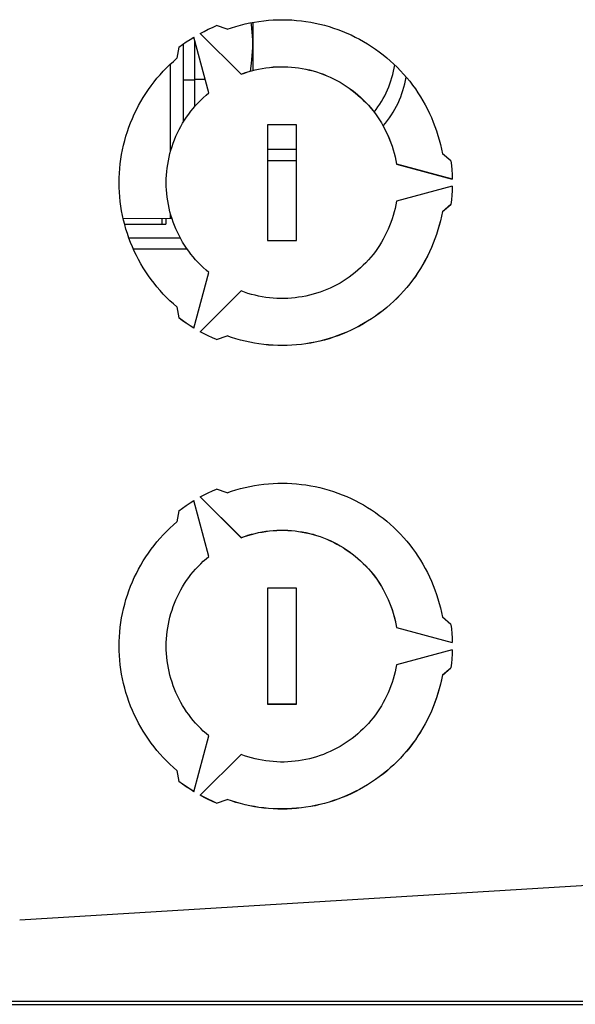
# Model space of a CAD drawing. Extents: x 0 to 420, y 0 to 297.
# Tile 22 of 51: x 185 to 193, y 242 to 256. Entities that reach past the tile are written whole.
import ezdxf

# ---------------------------------------------------------------- set-up
doc = ezdxf.new("R2010")
doc.units = 0
doc.header["$LTSCALE"] = 23.1
doc.layers.get('0').update_dxf_attribs({"linetype": 'CONTINUOUS'})
doc.layers.add('DATUM_AXIS', color=7, linetype='CONTINUOUS')
doc.layers.add('ROUNDS', color=7, linetype='CONTINUOUS')

msp = doc.modelspace()

# ---------------------------------------------------------------- linework, layer by layer
at = {"color": 7, "linetype": 'CONTINUOUS'}
for p, q in [((188.837, 253.782), (188.441, 253.782)), ((188.441, 253.632), (188.841, 253.632)), ((187.236, 252.558), (186.526, 252.558)), ((186.587, 252.408), (187.329, 252.408)), ((185.017, 243.146), (203.558, 244.28)), ((185.017, 243.145), (203.558, 244.279)), ((183.841, 242.022), (205.453, 242.022))]:
    msp.add_line(p, q, dxfattribs=at)
for centre, start, end in [((188.837, 255.158), 321.3459, 351.298), ((188.997, 255.008), 319.1019, 350.5504), ((188.837, 255.158), 270, 270.1936)]:
    msp.add_arc(centre, 1.376, start, end, dxfattribs=at)
at = {"layer": 'DATUM_AXIS', "color": 7, "linetype": 'CONTINUOUS'}
for p, q in [((187.881, 255.442), (187.736, 255.493)), ((188.237, 255.537), (188.237, 254.873)), ((187.63, 254.564), (187.423, 255.334)), ((187.51, 255.384), (188.074, 254.82)), ((187.511, 255.384), (188.074, 254.822)), ((187.216, 255.193), (187.188, 255.042)), ((187.277, 255.237), (187.277, 254.161)), ((188.074, 254.822), (188.074, 254.82)), ((187.437, 254.751), (187.579, 254.751)), ((188.841, 254.124), (188.441, 254.124)), ((188.441, 254.124), (188.441, 252.524)), ((188.841, 252.524), (188.841, 254.124)), ((190.972, 253.624), (190.855, 253.724)), ((190.221, 253.582), (190.991, 253.376)), ((190.221, 253.582), (190.221, 253.58)), ((190.221, 253.58), (190.991, 253.374)), ((190.991, 253.274), (190.221, 253.068)), ((190.985, 253.15), (190.979, 253.086)), ((190.988, 253.213), (190.985, 253.149)), ((190.991, 253.274), (190.988, 253.211)), ((190.855, 252.926), (190.972, 253.026)), ((190.855, 252.924), (190.972, 253.024)), ((190.979, 253.088), (190.972, 253.024)), ((190.972, 253.026), (190.972, 253.024)), ((190.855, 252.926), (190.855, 252.924)), ((186.446, 252.831), (187.118, 252.835)), ((187.037, 252.834), (187.037, 252.751)), ((188.441, 252.526), (188.841, 252.526)), ((188.441, 252.524), (188.841, 252.524)), ((187.423, 251.314), (187.63, 252.085)), ((188.074, 251.828), (187.51, 251.264)), ((187.188, 251.607), (187.216, 251.456)), ((187.736, 251.157), (187.881, 251.208)), ((187.736, 251.156), (187.881, 251.207)), ((187.736, 251.157), (187.736, 251.156)), ((187.881, 251.208), (187.881, 251.207)), ((187.881, 249.042), (187.736, 249.093)), ((187.51, 248.984), (188.074, 248.42)), ((187.511, 248.984), (188.074, 248.422)), ((187.63, 248.164), (187.423, 248.934)), ((187.216, 248.793), (187.188, 248.642)), ((188.074, 248.422), (188.074, 248.42)), ((188.841, 247.724), (188.441, 247.724)), ((188.441, 247.724), (188.441, 246.124)), ((188.841, 246.124), (188.841, 247.724)), ((190.972, 247.224), (190.855, 247.324)), ((190.221, 247.182), (190.991, 246.976)), ((190.221, 247.182), (190.221, 247.181)), ((190.221, 247.181), (190.991, 246.974)), ((190.991, 246.874), (190.221, 246.668)), ((190.988, 246.813), (190.985, 246.749)), ((190.991, 246.874), (190.988, 246.811)), ((190.855, 246.526), (190.972, 246.626)), ((190.855, 246.524), (190.972, 246.624)), ((190.979, 246.688), (190.972, 246.624)), ((190.972, 246.626), (190.972, 246.624)), ((190.985, 246.75), (190.979, 246.686)), ((190.855, 246.526), (190.855, 246.524)), ((188.441, 246.126), (188.841, 246.126)), ((188.441, 246.124), (188.841, 246.124)), ((187.423, 244.914), (187.63, 245.685)), ((188.074, 245.428), (187.51, 244.864)), ((187.188, 245.207), (187.216, 245.056)), ((187.736, 244.757), (187.881, 244.808)), ((187.736, 244.756), (187.881, 244.807)), ((187.736, 244.757), (187.736, 244.756)), ((187.881, 244.808), (187.881, 244.807))]:
    msp.add_line(p, q, dxfattribs=at)
at = {"layer": 'DATUM_AXIS', "color": 9, "linetype": 'CONTINUOUS'}
for p, q in [((187.101, 253.758), (187.101, 254.964)), ((187.277, 254.743), (187.437, 254.743)), ((187.101, 252.835), (187.101, 252.891)), ((186.978, 252.834), (186.978, 252.751))]:
    msp.add_line(p, q, dxfattribs=at)
at = {"layer": 'DATUM_AXIS', "color": 7, "linetype": 'CONTINUOUS'}
for points in [[(187.51, 255.384), (187.565, 255.413), (187.621, 255.441), (187.678, 255.468), (187.736, 255.493)], [(187.881, 255.442), (187.942, 255.463), (188.004, 255.482), (188.067, 255.5), (188.13, 255.515), (188.194, 255.529), (188.258, 255.541), (188.322, 255.551), (188.387, 255.56), (188.452, 255.566), (188.517, 255.571), (188.582, 255.573), (188.647, 255.574), (188.712, 255.573), (188.777, 255.57), (188.842, 255.565), (188.907, 255.558), (188.971, 255.55), (189.036, 255.539), (189.1, 255.527), (189.163, 255.513), (189.226, 255.497), (189.289, 255.479), (189.351, 255.459), (189.412, 255.438), (189.473, 255.414), (189.534, 255.39), (189.593, 255.363), (189.652, 255.334), (189.709, 255.304), (189.766, 255.273), (189.822, 255.239), (189.877, 255.204), (189.931, 255.168), (189.984, 255.13), (190.035, 255.09), (190.086, 255.049), (190.135, 255.006), (190.183, 254.962), (190.23, 254.917), (190.276, 254.87), (190.32, 254.822), (190.362, 254.773), (190.404, 254.723), (190.443, 254.671), (190.482, 254.618), (190.518, 254.565), (190.553, 254.51), (190.587, 254.454), (190.619, 254.397), (190.649, 254.339), (190.678, 254.281), (190.704, 254.222), (190.73, 254.161), (190.753, 254.101), (190.774, 254.039), (190.794, 253.977), (190.812, 253.915), (190.828, 253.852), (190.843, 253.788), (190.855, 253.724)], [(188.211, 255.532), (188.214, 255.509), (188.225, 255.402), (188.231, 255.294), (188.231, 255.186), (188.225, 255.078), (188.214, 254.971), (188.198, 254.863)], [(187.216, 255.193), (187.266, 255.23), (187.318, 255.266), (187.37, 255.301), (187.423, 255.334)], [(186.391, 253.324), (186.392, 253.389), (186.395, 253.454), (186.4, 253.519), (186.406, 253.584), (186.415, 253.649), (186.425, 253.713), (186.437, 253.777), (186.451, 253.84), (186.467, 253.904), (186.485, 253.966), (186.504, 254.028), (186.526, 254.09), (186.549, 254.151), (186.573, 254.211), (186.6, 254.271), (186.628, 254.329), (186.658, 254.387), (186.69, 254.444), (186.723, 254.5), (186.758, 254.555), (186.794, 254.609), (186.832, 254.662), (186.872, 254.714), (186.913, 254.765), (186.955, 254.814), (186.999, 254.862), (187.044, 254.909), (187.091, 254.955), (187.139, 254.999), (187.188, 255.042)], [(188.074, 254.822), (188.121, 254.839), (188.169, 254.854), (188.218, 254.869), (188.267, 254.881), (188.316, 254.892), (188.366, 254.902), (188.416, 254.91), (188.466, 254.916), (188.517, 254.921), (188.567, 254.924), (188.618, 254.925), (188.669, 254.925), (188.719, 254.924), (188.77, 254.92), (188.82, 254.916), (188.87, 254.909), (188.92, 254.901), (188.97, 254.891), (189.02, 254.88), (189.069, 254.867), (189.117, 254.853), (189.165, 254.837), (189.213, 254.82), (189.26, 254.801), (189.306, 254.781), (189.352, 254.759), (189.397, 254.736), (189.441, 254.711), (189.485, 254.685), (189.527, 254.658), (189.569, 254.629), (189.61, 254.599), (189.65, 254.568), (189.688, 254.535), (189.726, 254.502), (189.763, 254.467), (189.798, 254.431), (189.833, 254.393), (189.866, 254.355), (189.898, 254.316), (189.929, 254.276), (189.958, 254.234), (189.986, 254.192), (190.013, 254.149), (190.038, 254.105), (190.062, 254.061), (190.085, 254.015), (190.106, 253.969), (190.126, 253.923), (190.144, 253.875), (190.16, 253.828), (190.176, 253.779), (190.189, 253.731), (190.201, 253.681), (190.212, 253.632), (190.221, 253.58)], [(188.074, 254.82), (188.121, 254.837), (188.169, 254.853), (188.218, 254.867), (188.267, 254.88), (188.316, 254.891), (188.366, 254.9), (188.416, 254.908), (188.466, 254.914), (188.517, 254.919), (188.567, 254.922), (188.618, 254.924), (188.669, 254.924), (188.719, 254.922), (188.77, 254.919), (188.82, 254.914), (188.87, 254.908), (188.92, 254.899), (188.97, 254.89), (189.02, 254.879), (189.069, 254.866), (189.117, 254.852), (189.165, 254.836), (189.213, 254.818), (189.26, 254.8), (189.306, 254.779), (189.352, 254.758), (189.397, 254.734), (189.441, 254.71), (189.485, 254.684), (189.527, 254.656), (189.569, 254.628), (189.61, 254.598), (189.65, 254.566), (189.688, 254.534), (189.726, 254.5), (189.763, 254.465), (189.798, 254.429), (189.833, 254.392), (189.866, 254.354), (189.898, 254.314), (189.929, 254.274), (189.958, 254.233), (189.986, 254.191), (190.013, 254.148), (190.038, 254.104), (190.062, 254.059), (190.085, 254.014), (190.106, 253.968), (190.126, 253.921), (190.144, 253.874), (190.16, 253.826), (190.176, 253.778), (190.189, 253.729), (190.201, 253.68), (190.212, 253.63)], [(187.041, 253.324), (187.042, 253.375), (187.044, 253.425), (187.048, 253.476), (187.054, 253.526), (187.061, 253.576), (187.07, 253.626), (187.08, 253.676), (187.092, 253.725), (187.106, 253.774), (187.121, 253.822), (187.137, 253.87), (187.155, 253.917), (187.175, 253.964), (187.196, 254.01), (187.218, 254.056), (187.242, 254.1), (187.267, 254.144), (187.294, 254.187), (187.322, 254.229), (187.351, 254.271), (187.382, 254.311), (187.414, 254.35), (187.447, 254.389), (187.481, 254.426), (187.517, 254.462), (187.553, 254.497), (187.591, 254.531), (187.63, 254.564)], [(190.972, 253.624), (190.979, 253.562), (190.985, 253.499), (190.988, 253.437), (190.991, 253.374)], [(187.188, 251.607), (187.139, 251.649), (187.091, 251.694), (187.044, 251.739), (186.999, 251.786), (186.955, 251.834), (186.913, 251.884), (186.872, 251.934), (186.832, 251.986), (186.794, 252.039), (186.758, 252.093), (186.723, 252.148), (186.69, 252.204), (186.658, 252.261), (186.628, 252.319), (186.6, 252.377), (186.573, 252.437), (186.549, 252.497), (186.526, 252.558), (186.504, 252.62), (186.485, 252.682), (186.467, 252.744), (186.451, 252.808), (186.437, 252.871), (186.425, 252.935), (186.415, 253), (186.406, 253.064), (186.4, 253.129), (186.395, 253.194), (186.392, 253.259), (186.391, 253.324)], [(187.63, 252.085), (187.591, 252.117), (187.553, 252.151), (187.517, 252.186), (187.481, 252.222), (187.447, 252.259), (187.414, 252.298), (187.382, 252.337), (187.351, 252.377), (187.322, 252.419), (187.294, 252.461), (187.267, 252.504), (187.242, 252.548), (187.218, 252.593), (187.196, 252.638), (187.175, 252.684), (187.155, 252.731), (187.137, 252.778), (187.121, 252.826), (187.106, 252.874), (187.092, 252.923), (187.08, 252.972), (187.07, 253.022), (187.061, 253.072), (187.054, 253.122), (187.048, 253.172), (187.044, 253.223), (187.042, 253.273), (187.041, 253.324)], [(190.221, 253.068), (190.212, 253.018), (190.201, 252.968), (190.189, 252.919), (190.176, 252.87), (190.16, 252.822), (190.144, 252.774), (190.126, 252.727), (190.106, 252.68), (190.085, 252.634), (190.062, 252.589), (190.038, 252.544), (190.013, 252.5), (189.986, 252.457), (189.958, 252.415), (189.929, 252.374), (189.898, 252.334), (189.866, 252.295), (189.833, 252.256), (189.798, 252.219), (189.763, 252.183), (189.726, 252.148), (189.688, 252.114), (189.65, 252.082), (189.61, 252.051), (189.569, 252.021), (189.527, 251.992), (189.485, 251.964), (189.441, 251.938), (189.397, 251.914), (189.352, 251.891), (189.306, 251.869), (189.26, 251.849), (189.213, 251.83), (189.165, 251.812), (189.117, 251.797), (189.069, 251.782), (189.02, 251.769), (188.97, 251.758), (188.92, 251.749), (188.87, 251.741), (188.82, 251.734), (188.77, 251.729), (188.719, 251.726), (188.669, 251.724), (188.618, 251.724), (188.567, 251.726), (188.517, 251.729), (188.466, 251.734), (188.416, 251.74), (188.366, 251.748), (188.316, 251.757), (188.267, 251.768), (188.218, 251.781), (188.169, 251.795), (188.121, 251.811), (188.074, 251.828)], [(190.855, 252.926), (190.843, 252.86), (190.828, 252.797), (190.812, 252.734), (190.794, 252.671), (190.774, 252.609), (190.753, 252.547), (190.73, 252.487), (190.704, 252.427), (190.678, 252.367), (190.649, 252.309), (190.619, 252.251), (190.587, 252.194), (190.553, 252.138), (190.518, 252.083), (190.482, 252.03), (190.443, 251.977), (190.404, 251.925), (190.362, 251.875), (190.32, 251.826), (190.276, 251.778), (190.23, 251.731), (190.183, 251.686), (190.135, 251.642), (190.086, 251.599), (190.035, 251.558), (189.984, 251.519), (189.931, 251.48), (189.877, 251.444), (189.822, 251.409), (189.766, 251.376), (189.709, 251.344), (189.652, 251.314), (189.593, 251.285), (189.534, 251.259), (189.473, 251.234), (189.412, 251.21), (189.351, 251.189), (189.289, 251.169), (189.226, 251.151), (189.163, 251.135), (189.1, 251.121), (189.036, 251.109), (188.971, 251.098), (188.907, 251.09), (188.842, 251.083), (188.777, 251.078), (188.712, 251.075), (188.647, 251.074), (188.582, 251.075), (188.517, 251.078), (188.452, 251.082), (188.387, 251.089), (188.322, 251.097), (188.258, 251.107), (188.194, 251.119), (188.13, 251.133), (188.067, 251.149), (188.004, 251.166), (187.942, 251.185), (187.881, 251.207)], [(190.843, 252.862), (190.828, 252.798), (190.812, 252.735), (190.794, 252.672), (190.774, 252.61), (190.753, 252.549), (190.73, 252.488), (190.704, 252.428), (190.678, 252.369), (190.649, 252.31), (190.619, 252.253), (190.587, 252.196), (190.553, 252.14), (190.518, 252.085), (190.482, 252.031), (190.443, 251.979), (190.404, 251.927), (190.362, 251.876), (190.32, 251.827), (190.276, 251.779), (190.23, 251.733), (190.183, 251.687), (190.135, 251.643), (190.086, 251.601), (190.035, 251.56), (189.984, 251.52), (189.931, 251.482), (189.877, 251.445), (189.822, 251.41), (189.766, 251.377), (189.709, 251.345), (189.652, 251.315), (189.593, 251.287), (189.534, 251.26), (189.473, 251.235), (189.412, 251.212), (189.351, 251.191), (189.289, 251.171), (189.226, 251.153), (189.163, 251.137), (189.1, 251.123), (189.036, 251.11), (188.971, 251.1), (188.907, 251.091), (188.842, 251.085), (188.777, 251.08), (188.712, 251.077), (188.647, 251.076), (188.582, 251.076), (188.517, 251.079), (188.452, 251.084), (188.387, 251.09), (188.322, 251.098), (188.258, 251.109), (188.194, 251.121), (188.13, 251.134), (188.067, 251.15), (188.004, 251.168), (187.942, 251.187), (187.881, 251.208)], [(187.423, 251.316), (187.37, 251.349), (187.318, 251.384), (187.266, 251.42), (187.216, 251.457)], [(187.423, 251.314), (187.37, 251.348), (187.318, 251.382), (187.266, 251.418), (187.216, 251.456)], [(187.736, 251.157), (187.678, 251.182), (187.621, 251.209), (187.565, 251.236), (187.51, 251.266)], [(187.736, 251.156), (187.678, 251.181), (187.621, 251.207), (187.565, 251.235), (187.51, 251.264)], [(187.51, 248.984), (187.565, 249.013), (187.621, 249.041), (187.678, 249.068), (187.736, 249.093)], [(187.881, 249.042), (187.942, 249.063), (188.004, 249.082), (188.067, 249.1), (188.13, 249.115), (188.194, 249.129), (188.258, 249.141), (188.322, 249.151), (188.387, 249.16), (188.452, 249.166), (188.517, 249.171), (188.582, 249.173), (188.647, 249.174), (188.712, 249.173), (188.777, 249.17), (188.842, 249.165), (188.907, 249.158), (188.971, 249.15), (189.036, 249.139), (189.1, 249.127), (189.163, 249.113), (189.226, 249.097), (189.289, 249.079), (189.351, 249.059), (189.412, 249.038), (189.473, 249.015), (189.534, 248.99), (189.593, 248.963), (189.652, 248.935), (189.709, 248.904), (189.766, 248.873), (189.822, 248.839), (189.877, 248.804), (189.931, 248.768), (189.984, 248.73), (190.035, 248.69), (190.086, 248.649), (190.135, 248.606), (190.183, 248.562), (190.23, 248.517), (190.276, 248.47), (190.32, 248.422), (190.362, 248.373), (190.404, 248.323), (190.443, 248.271), (190.482, 248.219), (190.518, 248.165), (190.553, 248.11), (190.587, 248.054), (190.619, 247.997), (190.649, 247.94), (190.678, 247.881), (190.704, 247.822), (190.73, 247.762), (190.753, 247.701), (190.774, 247.639), (190.794, 247.577), (190.812, 247.515), (190.828, 247.452), (190.843, 247.388), (190.855, 247.324)], [(187.216, 248.793), (187.266, 248.83), (187.318, 248.866), (187.37, 248.901), (187.423, 248.934)], [(186.391, 246.924), (186.392, 246.989), (186.395, 247.054), (186.4, 247.119), (186.406, 247.184), (186.415, 247.249), (186.425, 247.313), (186.437, 247.377), (186.451, 247.441), (186.467, 247.504), (186.485, 247.566), (186.504, 247.629), (186.526, 247.69), (186.549, 247.751), (186.573, 247.811), (186.6, 247.871), (186.628, 247.929), (186.658, 247.987), (186.69, 248.044), (186.723, 248.1), (186.758, 248.155), (186.794, 248.209), (186.832, 248.262), (186.872, 248.314), (186.913, 248.365), (186.955, 248.414), (186.999, 248.462), (187.044, 248.509), (187.091, 248.555), (187.139, 248.599), (187.188, 248.642)], [(188.074, 248.422), (188.121, 248.439), (188.169, 248.455), (188.218, 248.469), (188.267, 248.481), (188.316, 248.492), (188.366, 248.502), (188.416, 248.51), (188.466, 248.516), (188.517, 248.521), (188.567, 248.524), (188.618, 248.526), (188.669, 248.525), (188.719, 248.524), (188.77, 248.521), (188.82, 248.516), (188.87, 248.509), (188.92, 248.501), (188.97, 248.491), (189.02, 248.48), (189.069, 248.468), (189.117, 248.453), (189.165, 248.437), (189.213, 248.42), (189.26, 248.401), (189.306, 248.381), (189.352, 248.359), (189.397, 248.336), (189.441, 248.311), (189.485, 248.285), (189.527, 248.258), (189.569, 248.229), (189.61, 248.199), (189.65, 248.168), (189.688, 248.135), (189.726, 248.102), (189.763, 248.067), (189.798, 248.031), (189.833, 247.993), (189.866, 247.955), (189.898, 247.916), (189.929, 247.876), (189.958, 247.834), (189.986, 247.792), (190.013, 247.749), (190.038, 247.706), (190.062, 247.661), (190.085, 247.616), (190.106, 247.57), (190.126, 247.523), (190.144, 247.476), (190.16, 247.428), (190.176, 247.379), (190.189, 247.331), (190.201, 247.281), (190.212, 247.232), (190.221, 247.181)], [(188.074, 248.42), (188.121, 248.437), (188.169, 248.453), (188.218, 248.467), (188.267, 248.48), (188.316, 248.491), (188.366, 248.5), (188.416, 248.508), (188.466, 248.515), (188.517, 248.519), (188.567, 248.522), (188.618, 248.524), (188.669, 248.524), (188.719, 248.522), (188.77, 248.519), (188.82, 248.514), (188.87, 248.508), (188.92, 248.5), (188.97, 248.49), (189.02, 248.479), (189.069, 248.466), (189.117, 248.452), (189.165, 248.436), (189.213, 248.419), (189.26, 248.4), (189.306, 248.379), (189.352, 248.358), (189.397, 248.334), (189.441, 248.31), (189.485, 248.284), (189.527, 248.256), (189.569, 248.228), (189.61, 248.198), (189.65, 248.166), (189.688, 248.134), (189.726, 248.1), (189.763, 248.065), (189.798, 248.029), (189.833, 247.992), (189.866, 247.954), (189.898, 247.914), (189.929, 247.874), (189.958, 247.833), (189.986, 247.791), (190.013, 247.748), (190.038, 247.704), (190.062, 247.659), (190.085, 247.614), (190.106, 247.568), (190.126, 247.521), (190.144, 247.474), (190.16, 247.426), (190.176, 247.378), (190.189, 247.329), (190.201, 247.28), (190.212, 247.23)], [(187.041, 246.924), (187.042, 246.975), (187.044, 247.025), (187.048, 247.076), (187.054, 247.126), (187.061, 247.176), (187.07, 247.226), (187.08, 247.276), (187.092, 247.325), (187.106, 247.374), (187.121, 247.422), (187.137, 247.47), (187.155, 247.517), (187.175, 247.564), (187.196, 247.61), (187.218, 247.656), (187.242, 247.7), (187.267, 247.744), (187.294, 247.787), (187.322, 247.829), (187.351, 247.871), (187.382, 247.911), (187.414, 247.95), (187.447, 247.989), (187.481, 248.026), (187.517, 248.062), (187.553, 248.097), (187.591, 248.131), (187.63, 248.164)], [(190.972, 247.224), (190.979, 247.162), (190.985, 247.099), (190.988, 247.037), (190.991, 246.974)], [(187.188, 245.207), (187.139, 245.249), (187.091, 245.294), (187.044, 245.339), (186.999, 245.386), (186.955, 245.434), (186.913, 245.484), (186.872, 245.534), (186.832, 245.586), (186.794, 245.639), (186.758, 245.693), (186.723, 245.748), (186.69, 245.804), (186.658, 245.861), (186.628, 245.919), (186.6, 245.978), (186.573, 246.037), (186.549, 246.097), (186.526, 246.158), (186.504, 246.22), (186.485, 246.282), (186.467, 246.345), (186.451, 246.408), (186.437, 246.471), (186.425, 246.535), (186.415, 246.6), (186.406, 246.664), (186.4, 246.729), (186.395, 246.794), (186.392, 246.859), (186.391, 246.924)], [(187.63, 245.685), (187.591, 245.717), (187.553, 245.751), (187.517, 245.786), (187.481, 245.822), (187.447, 245.86), (187.414, 245.898), (187.382, 245.937), (187.351, 245.978), (187.322, 246.019), (187.294, 246.061), (187.267, 246.104), (187.242, 246.148), (187.218, 246.193), (187.196, 246.238), (187.175, 246.284), (187.155, 246.331), (187.137, 246.378), (187.121, 246.426), (187.106, 246.475), (187.092, 246.523), (187.08, 246.573), (187.07, 246.622), (187.061, 246.672), (187.054, 246.722), (187.048, 246.772), (187.044, 246.823), (187.042, 246.874), (187.041, 246.924)], [(190.221, 246.668), (190.212, 246.618), (190.201, 246.568), (190.189, 246.519), (190.176, 246.47), (190.16, 246.422), (190.144, 246.374), (190.126, 246.327), (190.106, 246.28), (190.085, 246.234), (190.062, 246.189), (190.038, 246.144), (190.013, 246.101), (189.986, 246.058), (189.958, 246.015), (189.929, 245.974), (189.898, 245.934), (189.866, 245.895), (189.833, 245.856), (189.798, 245.819), (189.763, 245.783), (189.726, 245.748), (189.688, 245.714), (189.65, 245.682), (189.61, 245.651), (189.569, 245.621), (189.527, 245.592), (189.485, 245.565), (189.441, 245.539), (189.397, 245.514), (189.352, 245.491), (189.306, 245.469), (189.26, 245.449), (189.213, 245.43), (189.165, 245.412), (189.117, 245.397), (189.069, 245.382), (189.02, 245.37), (188.97, 245.358), (188.92, 245.349), (188.87, 245.341), (188.82, 245.334), (188.77, 245.329), (188.719, 245.326), (188.669, 245.324), (188.618, 245.324), (188.567, 245.326), (188.517, 245.329), (188.466, 245.334), (188.416, 245.34), (188.366, 245.348), (188.316, 245.357), (188.267, 245.369), (188.218, 245.381), (188.169, 245.395), (188.121, 245.411), (188.074, 245.428)], [(190.855, 246.526), (190.843, 246.46), (190.828, 246.397), (190.812, 246.334), (190.794, 246.271), (190.774, 246.209), (190.753, 246.148), (190.73, 246.087), (190.704, 246.027), (190.678, 245.967), (190.649, 245.909), (190.619, 245.851), (190.587, 245.794), (190.553, 245.738), (190.518, 245.684), (190.482, 245.63), (190.443, 245.577), (190.404, 245.525), (190.362, 245.475), (190.32, 245.426), (190.276, 245.378), (190.23, 245.331), (190.183, 245.286), (190.135, 245.242), (190.086, 245.199), (190.035, 245.158), (189.984, 245.119), (189.931, 245.081), (189.877, 245.044), (189.822, 245.009), (189.766, 244.976), (189.709, 244.944), (189.652, 244.914), (189.593, 244.885), (189.534, 244.859), (189.473, 244.834), (189.412, 244.811), (189.351, 244.789), (189.289, 244.769), (189.226, 244.752), (189.163, 244.736), (189.1, 244.721), (189.036, 244.709), (188.971, 244.699), (188.907, 244.69), (188.842, 244.683), (188.777, 244.678), (188.712, 244.675), (188.647, 244.674), (188.582, 244.675), (188.517, 244.678), (188.452, 244.682), (188.387, 244.689), (188.322, 244.697), (188.258, 244.707), (188.194, 244.719), (188.13, 244.733), (188.067, 244.749), (188.004, 244.766), (187.942, 244.786), (187.881, 244.807)], [(190.843, 246.462), (190.828, 246.398), (190.812, 246.335), (190.794, 246.273), (190.774, 246.211), (190.753, 246.149), (190.73, 246.088), (190.704, 246.028), (190.678, 245.969), (190.649, 245.91), (190.619, 245.853), (190.587, 245.796), (190.553, 245.74), (190.518, 245.685), (190.482, 245.631), (190.443, 245.579), (190.404, 245.527), (190.362, 245.477), (190.32, 245.427), (190.276, 245.379), (190.23, 245.333), (190.183, 245.287), (190.135, 245.243), (190.086, 245.201), (190.035, 245.16), (189.984, 245.12), (189.931, 245.082), (189.877, 245.046), (189.822, 245.011), (189.766, 244.977), (189.709, 244.945), (189.652, 244.915), (189.593, 244.887), (189.534, 244.86), (189.473, 244.835), (189.412, 244.812), (189.351, 244.791), (189.289, 244.771), (189.226, 244.753), (189.163, 244.737), (189.1, 244.723), (189.036, 244.711), (188.971, 244.7), (188.907, 244.691), (188.842, 244.685), (188.777, 244.68), (188.712, 244.677), (188.647, 244.676), (188.582, 244.677), (188.517, 244.679), (188.452, 244.684), (188.387, 244.69), (188.322, 244.698), (188.258, 244.709), (188.194, 244.721), (188.13, 244.735), (188.067, 244.75), (188.004, 244.768), (187.942, 244.787), (187.881, 244.808)], [(187.423, 244.916), (187.37, 244.949), (187.318, 244.984), (187.266, 245.02), (187.216, 245.057)], [(187.423, 244.914), (187.37, 244.948), (187.318, 244.982), (187.266, 245.018), (187.216, 245.056)], [(187.736, 244.757), (187.678, 244.782), (187.621, 244.809), (187.565, 244.837), (187.51, 244.866)], [(187.736, 244.756), (187.678, 244.781), (187.621, 244.807), (187.565, 244.835), (187.51, 244.864)]]:
    msp.add_lwpolyline(points, dxfattribs=at)
at = {"layer": 'ROUNDS', "color": 7, "linetype": 'CONTINUOUS'}
for p, q in [((187.437, 254.379), (187.437, 255.283)), ((186.466, 252.751), (187.037, 252.751)), ((187.037, 252.834), (187.037, 252.751)), ((158.136, 241.978), (201.383, 241.978))]:
    msp.add_line(p, q, dxfattribs=at)

doc.saveas('drawing.dxf')
